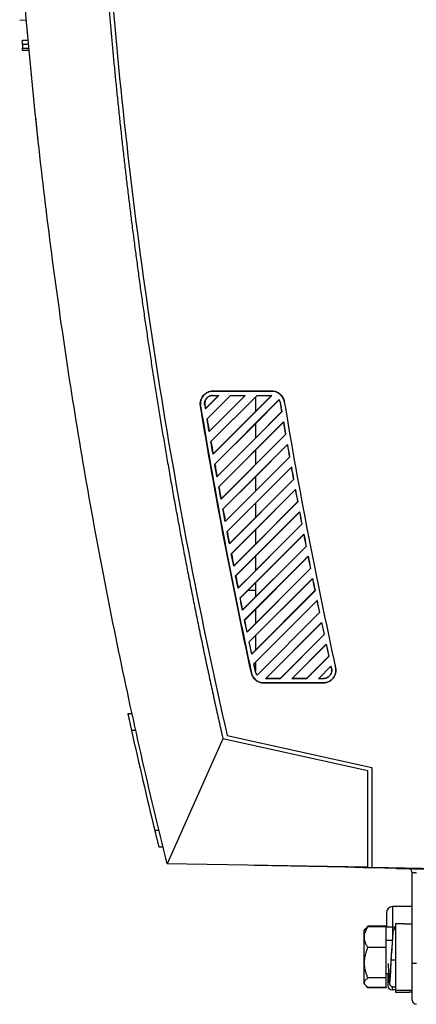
# Model space of a CAD drawing. Header units: millimetres. Extents: x -945 to 1227, y -951 to 1232.
# Tile 119 of 171: x 592 to 687, y -166 to 70. Entities that reach past the tile are written whole.
import ezdxf

# ---------------------------------------------------------------- set-up
doc = ezdxf.new("R2010")
doc.units = ezdxf.units.MM

msp = doc.modelspace()

# ---------------------------------------------------------------- linework, layer by layer
at = {"color": 7, "linetype": 'Continuous', "lineweight": 25}
for p, q in [((591.765, 69.942), (593.382, 69.829)), ((592.42, 64.019), (592.437, 63.019)), ((592.421, 64.019), (592.429, 65.019)), ((592.445, 62.519), (592.437, 63.019)), ((639.622, -20.211), (636.385, -23.448)), ((636.401, -23.399), (639.563, -20.235)), ((636.788, -25.874), (642.45, -20.211)), ((642.461, -20.236), (636.813, -25.882)), ((645.985, -20.211), (637.297, -28.899)), ((637.313, -28.85), (645.921, -20.237)), ((637.71, -31.315), (648.813, -20.211)), ((648.419, -20.643), (637.735, -31.324)), ((638.191, -19.193), (652.381, -19.193)), ((638.208, -19.211), (638.191, -19.193)), ((652.398, -19.211), (638.208, -19.211)), ((638.208, -20.211), (639.622, -20.211)), ((638.208, -20.235), (638.208, -20.211)), ((638.208, -20.235), (639.563, -20.235)), ((652.348, -20.211), (638.231, -34.33)), ((638.652, -36.737), (654.145, -21.241)), ((639.622, -20.211), (639.563, -20.235)), ((642.45, -20.211), (645.985, -20.211)), ((642.461, -20.236), (642.45, -20.211)), ((642.461, -20.236), (645.921, -20.237)), ((645.985, -20.211), (645.921, -20.237)), ((652.264, -20.245), (648.419, -24.091)), ((648.419, -20.654), (648.827, -20.245)), ((648.419, -20.643), (648.419, -24.102)), ((648.813, -20.211), (652.348, -20.211)), ((648.827, -20.245), (648.813, -20.211)), ((648.827, -20.245), (652.264, -20.245)), ((652.348, -20.211), (652.264, -20.245)), ((652.398, -19.211), (652.381, -19.193)), ((654.137, -21.299), (654.145, -21.241)), ((635.248, -22.697), (635.213, -22.7)), ((636.234, -22.535), (636.258, -22.531)), ((636.401, -23.399), (636.385, -23.448)), ((648.419, -27.018), (654.137, -21.299)), ((654.371, -21.882), (654.337, -21.888)), ((654.371, -21.882), (654.754, -24.169)), ((655.357, -21.715), (655.358, -21.718)), ((636.788, -25.874), (636.813, -25.882)), ((638.247, -34.28), (648.419, -24.102)), ((654.754, -24.169), (639.185, -39.74)), ((654.716, -24.157), (648.419, -30.455)), ((654.754, -24.169), (654.716, -24.157)), ((648.419, -27.007), (638.678, -36.745)), ((639.616, -42.137), (655.163, -26.588)), ((648.419, -33.382), (655.14, -26.66)), ((648.419, -27.007), (648.419, -30.466)), ((639.201, -39.689), (648.419, -30.466)), ((655.681, -29.605), (640.159, -45.129)), ((655.643, -29.594), (648.419, -36.819)), ((637.71, -31.315), (637.735, -31.324)), ((640.599, -47.518), (656.099, -32.015)), ((648.419, -39.746), (656.076, -32.087)), ((648.419, -33.371), (639.642, -42.146)), ((656.628, -35.021), (641.154, -50.498)), ((648.419, -33.371), (648.419, -36.83)), ((656.591, -35.01), (648.419, -43.183)), ((640.175, -45.078), (648.419, -36.83)), ((641.603, -52.878), (657.056, -37.422)), ((648.419, -46.11), (657.034, -37.494)), ((648.419, -39.735), (640.626, -47.526)), ((648.419, -39.735), (648.419, -43.194)), ((639.616, -42.137), (639.642, -42.146)), ((657.597, -40.416), (642.169, -55.847)), ((657.559, -40.405), (648.419, -49.547)), ((641.17, -50.447), (648.419, -43.194)), ((642.626, -58.218), (658.034, -42.808)), ((648.419, -52.474), (658.012, -42.879)), ((648.419, -46.099), (641.63, -52.886)), ((658.586, -45.791), (643.204, -61.176)), ((658.549, -45.779), (648.419, -55.911)), ((648.419, -46.099), (648.419, -49.558)), ((658.586, -45.791), (658.549, -45.779)), ((640.599, -47.518), (640.626, -47.526)), ((642.185, -55.796), (648.419, -49.558)), ((643.67, -63.538), (659.033, -48.173)), ((648.419, -58.838), (659.011, -48.245)), ((659.596, -51.145), (644.258, -66.486)), ((659.558, -51.134), (648.419, -62.275)), ((641.603, -52.878), (641.63, -52.886)), ((648.419, -52.463), (642.654, -58.226)), ((644.733, -68.839), (660.051, -53.518)), ((648.419, -52.463), (648.419, -55.922)), ((648.419, -65.202), (660.029, -53.589)), ((643.219, -61.124), (648.419, -55.922)), ((660.626, -56.479), (645.332, -71.775)), ((660.588, -56.468), (645.353, -71.705)), ((660.626, -56.479), (660.588, -56.468)), ((648.419, -58.827), (643.698, -63.547)), ((645.816, -74.12), (661.09, -58.843)), ((645.854, -74.132), (661.069, -58.914)), ((648.419, -58.827), (648.419, -62.286)), ((643.67, -63.538), (643.698, -63.547)), ((644.274, -66.433), (648.419, -62.286)), ((661.676, -61.793), (646.425, -77.046)), ((661.638, -61.781), (646.446, -76.976)), ((648.419, -65.191), (646.675, -66.934)), ((646.917, -79.382), (662.149, -64.148)), ((646.955, -79.393), (662.128, -64.219)), ((648.419, -65.191), (648.419, -66.934)), ((644.771, -68.85), (646.687, -66.934)), ((646.675, -66.934), (646.687, -66.934)), ((646.675, -66.934), (648.419, -66.934)), ((646.687, -66.934), (648.419, -66.934)), ((662.746, -67.087), (647.538, -82.297)), ((662.708, -67.076), (647.559, -82.227)), ((648.419, -66.934), (648.419, -66.934)), ((648.419, -67.109), (648.419, -68.638)), ((662.746, -67.087), (662.708, -67.076)), ((648.038, -84.625), (663.227, -69.433)), ((648.077, -84.636), (663.206, -69.504)), ((648.419, -71.566), (648.419, -75.002)), ((663.835, -72.361), (648.813, -87.386)), ((663.797, -72.35), (648.817, -87.332)), ((645.816, -74.12), (645.854, -74.132)), ((650.816, -88.211), (664.326, -74.699)), ((650.901, -88.176), (664.305, -74.769)), ((648.419, -77.93), (648.419, -81.366)), ((664.906, -77.605), (654.337, -88.176)), ((664.944, -77.616), (654.351, -88.211)), ((657.179, -88.211), (665.443, -79.945)), ((657.264, -88.176), (665.423, -80.015)), ((648.475, -86.636), (648.038, -84.625)), ((648.038, -84.625), (648.077, -84.636)), ((648.419, -84.294), (648.419, -86.215)), ((666.034, -82.84), (660.7, -88.176)), ((666.073, -82.851), (660.714, -88.211)), ((666.073, -82.851), (666.034, -82.84)), ((647.498, -86.849), (647.463, -86.853)), ((648.475, -86.636), (648.509, -86.629)), ((648.817, -87.332), (648.813, -87.386)), ((663.542, -88.211), (666.58, -85.172)), ((663.627, -88.176), (666.56, -85.242)), ((666.56, -85.242), (666.58, -85.172)), ((666.714, -85.78), (666.68, -85.788)), ((667.691, -85.565), (667.69, -85.561)), ((650.412, -89.228), (650.429, -89.211)), ((664.743, -89.228), (650.412, -89.228)), ((650.429, -89.211), (664.761, -89.211)), ((650.816, -88.211), (650.901, -88.176)), ((654.351, -88.211), (650.816, -88.211)), ((654.337, -88.176), (650.901, -88.176)), ((654.337, -88.176), (654.351, -88.211)), ((657.179, -88.211), (657.264, -88.176)), ((660.714, -88.211), (657.179, -88.211)), ((660.7, -88.176), (657.264, -88.176)), ((660.7, -88.176), (660.714, -88.211)), ((663.542, -88.211), (663.627, -88.176)), ((664.761, -88.211), (663.542, -88.211)), ((663.627, -88.176), (664.761, -88.176)), ((664.761, -89.211), (664.743, -89.228)), ((664.761, -88.176), (664.761, -88.211)), ((618.786, -96.643), (617.762, -96.643)), ((619.672, -100.642), (618.647, -100.643)), ((640.625, -102.638), (627.233, -132.641)), ((675.415, -110.306), (640.625, -102.638)), ((641.622, -101.835), (676.419, -109.545)), ((676.419, -109.545), (676.419, -133.53)), ((625.262, -124.641), (624.233, -124.642)), ((626.241, -128.641), (625.211, -128.641)), ((675.419, -133.473), (627.233, -132.641)), ((648.14, -133.036), (648.131, -133.002)), ((674.419, -133.495), (648.14, -133.036)), ((672.125, -133.461), (672.052, -133.454)), ((679.484, -133.653), (673.098, -133.486)), ((674.419, -133.456), (674.419, -133.495)), ((674.419, -133.495), (676.419, -133.53)), ((714.419, -134.193), (676.419, -133.53)), ((682.125, -133.629), (682.226, -133.691)), ((683.38, -133.755), (693.119, -134.011)), ((686.119, -156.511), (686.119, -134.801)), ((686.119, -142.901), (681.403, -142.901)), ((674.503, -148.691), (674.885, -148.244)), ((674.503, -148.691), (674.503, -161.33)), ((675.111, -147.978), (674.885, -148.244)), ((675.465, -147.617), (675.135, -147.999)), ((675.332, -147.852), (675.465, -147.617)), ((679.803, -147.617), (675.465, -147.617)), ((679.803, -147.736), (675.465, -147.736)), ((679.803, -147.657), (679.803, -147.617)), ((679.803, -152.758), (679.803, -147.736)), ((681.403, -147.801), (679.903, -147.801)), ((682.119, -147.801), (681.403, -147.801)), ((684.219, -147.061), (682.119, -147.061)), ((682.119, -147.061), (682.119, -162.961)), ((684.219, -147.061), (686.119, -147.061)), ((681.307, -151.011), (679.803, -151.011)), ((679.803, -152.758), (675.465, -152.758)), ((679.803, -160.032), (679.803, -152.758)), ((681.195, -153.07), (681.143, -154.144)), ((681.075, -155.499), (681.104, -154.998)), ((686.119, -156.511), (687.093, -156.511)), ((679.803, -160.032), (675.465, -160.032)), ((680.842, -159.011), (679.803, -159.011)), ((679.803, -162.285), (679.803, -160.032)), ((674.503, -161.33), (674.885, -161.777)), ((675.465, -162.404), (675.135, -162.022)), ((679.803, -162.285), (675.465, -162.285)), ((679.803, -162.404), (675.465, -162.404)), ((679.803, -162.404), (679.803, -162.285)), ((682.119, -162.911), (681.249, -162.911)), ((682.119, -162.961), (684.219, -162.961)), ((682.119, -162.961), (682.119, -163.461)), ((684.219, -162.961), (686.119, -162.961)), ((682.119, -163.461), (685.349, -163.461)), ((686.119, -163.461), (685.349, -163.461))]:
    msp.add_line(p, q, dxfattribs=at)
at = {"color": 250, "linetype": 'Continuous', "lineweight": 25}
for p, q in [((681.403, -142.901), (681.403, -147.801)), ((681.403, -147.801), (681.403, -149.759)), ((681.075, -155.605), (681.103, -155.016)), ((681.249, -162.138), (681.249, -162.911))]:
    msp.add_line(p, q, dxfattribs=at)
at = {"color": 7, "linetype": 'Continuous', "lineweight": 25, "flags": 128}
for points in [[(655.163, -26.588), (655.15, -26.628), (655.14, -26.66)], [(637.297, -28.899), (637.306, -28.872), (637.313, -28.85)], [(655.643, -29.594), (655.664, -29.6), (655.681, -29.605)], [(656.099, -32.015), (656.086, -32.056), (656.076, -32.087)], [(638.231, -34.33), (638.24, -34.302), (638.247, -34.28)], [(656.591, -35.01), (656.612, -35.016), (656.628, -35.021)], [(638.678, -36.745), (638.664, -36.74), (638.652, -36.737)], [(657.056, -37.422), (657.044, -37.462), (657.034, -37.494)], [(639.185, -39.74), (639.194, -39.711), (639.201, -39.689)], [(657.559, -40.405), (657.581, -40.411), (657.597, -40.416)], [(658.034, -42.808), (658.022, -42.848), (658.012, -42.879)], [(640.159, -45.129), (640.168, -45.101), (640.175, -45.078)], [(659.033, -48.173), (659.02, -48.213), (659.011, -48.245)], [(641.154, -50.498), (641.163, -50.469), (641.17, -50.447)], [(659.558, -51.134), (659.579, -51.14), (659.596, -51.145)], [(660.051, -53.518), (660.039, -53.558), (660.029, -53.589)], [(642.169, -55.847), (642.178, -55.818), (642.185, -55.796)], [(642.654, -58.226), (642.638, -58.222), (642.626, -58.218)], [(661.09, -58.843), (661.078, -58.883), (661.069, -58.914)], [(643.204, -61.176), (643.212, -61.147), (643.219, -61.124)], [(661.638, -61.781), (661.659, -61.788), (661.676, -61.793)], [(662.149, -64.148), (662.137, -64.188), (662.128, -64.219)], [(644.258, -66.486), (644.267, -66.456), (644.274, -66.433)], [(644.771, -68.85), (644.75, -68.844), (644.733, -68.839)], [(663.227, -69.433), (663.216, -69.473), (663.206, -69.504)], [(645.332, -71.775), (645.344, -71.736), (645.353, -71.705)], [(663.797, -72.35), (663.818, -72.356), (663.835, -72.361)], [(664.326, -74.699), (664.314, -74.738), (664.305, -74.769)], [(646.425, -77.046), (646.437, -77.006), (646.446, -76.976)], [(664.906, -77.605), (664.927, -77.611), (664.944, -77.616)], [(646.955, -79.393), (646.934, -79.387), (646.917, -79.382)], [(665.443, -79.945), (665.432, -79.984), (665.423, -80.015)], [(647.538, -82.297), (647.549, -82.258), (647.559, -82.227)], [(682.406, -133.73), (682.31, -133.718), (682.223, -133.69)]]:
    msp.add_lwpolyline(points, dxfattribs=at)
at = {"color": 250, "linetype": 'Continuous', "lineweight": 25, "flags": 128}
msp.add_lwpolyline([(673.096, -133.472), (673.096, -133.477), (673.098, -133.486)], dxfattribs=at)
at = {"color": 7, "linetype": 'Continuous', "lineweight": 25}
for centre, radius, start, end in [((1888.508, 182.295), 1301, 192.560886, 193.646066), ((685.119, -134.801), 1, 0, 88.5), ((681.403, -144.401), 1.5, 90, 180), ((681.249, -161.911), 1, 180, 270), ((687.119, -165.353), 1, 180, 268.5)]:
    msp.add_arc(centre, radius, start, end, dxfattribs=at)
at = {"color": 250, "linetype": 'Continuous', "lineweight": 25}
for centre, radius, start, end in [((679.796, -133.597), 0.316, 177.54616, 190.3391), ((684.014, -133.671), 0.64, 178.20657, 187.57147)]:
    msp.add_arc(centre, radius, start, end, dxfattribs=at)
at = {"color": 7, "linetype": 'Continuous', "lineweight": 25}
for points, knots in [([(610.546, 236.999), (609.357, 208.67), (609.108, 180.237), (610.512, 123.356), (612.165, 94.906), (617.367, 38.182), (620.917, 9.907), (629.883, -46.281), (635.299, -74.194), (641.622, -101.835)], [0, 0, 0, 0, 0.25, 0.25, 0.5, 0.5, 0.75, 0.75, 1, 1, 1, 1]), ([(627.233, -132.641), (622.852, -115.098), (618.84, -97.473), (613.374, -70.912), (611.643, -62.037), (608.369, -44.258), (606.825, -35.352), (603.923, -17.51), (602.564, -8.571), (600.034, 9.331), (598.863, 18.293), (595.629, 45.215), (593.848, 63.214), (592.442, 81.235)], [0, 0, 0, 0, 0.25, 0.25, 0.375, 0.375, 0.5, 0.5, 0.625, 0.625, 0.75, 0.75, 1, 1, 1, 1]), ([(612.801, 77.553), (612.898, 76.379), (613.093, 74.025), (613.399, 70.486), (613.716, 66.928), (614.045, 63.352), (614.385, 59.758), (614.738, 56.145), (615.103, 52.515), (615.48, 48.866), (615.87, 45.199), (616.272, 41.514), (616.687, 37.811), (617.115, 34.09), (617.557, 30.352), (618.011, 26.595), (618.479, 22.821), (618.961, 19.029), (619.457, 15.22), (619.967, 11.392), (620.491, 7.548), (621.029, 3.685), (621.582, -0.194), (622.149, -4.091), (622.731, -8.005), (623.329, -11.937), (623.941, -15.886), (624.569, -19.851), (625.212, -23.834), (625.872, -27.834), (626.547, -31.851), (627.238, -35.884), (627.945, -39.934), (628.669, -44.001), (629.409, -48.085), (630.166, -52.185), (630.94, -56.302), (631.731, -60.434), (632.54, -64.584), (633.366, -68.749), (634.209, -72.931), (635.071, -77.128), (635.95, -81.342), (636.848, -85.571), (637.764, -89.816), (638.698, -94.077), (639.651, -98.354), (640.3, -101.208), (640.625, -102.638)], [0, 0, 0, 0, 0.0193625, 0.0388306, 0.0584043, 0.0780837, 0.0978687, 0.1177593, 0.1377556, 0.1578575, 0.178065, 0.1983781, 0.2187969, 0.2393213, 0.2599513, 0.2806869, 0.3015282, 0.3224751, 0.3435277, 0.3646858, 0.3859496, 0.407319, 0.4287941, 0.4503748, 0.4720611, 0.493853, 0.5157506, 0.5377538, 0.5598626, 0.5820771, 0.6043972, 0.6268229, 0.6493542, 0.6719912, 0.6947338, 0.717582, 0.7405359, 0.7635954, 0.7867605, 0.8100313, 0.8334077, 0.8568897, 0.8804773, 0.9041706, 0.9279695, 0.951874, 0.9758842, 1, 1, 1, 1]), ([(593.9, 64.019), (593.857, 64.019), (593.771, 64.019), (593.646, 64.019), (593.526, 64.019), (593.41, 64.019), (593.3, 64.019), (593.196, 64.019), (593.098, 64.019), (592.975, 64.019), (592.836, 64.019), (592.693, 64.019), (592.575, 64.019), (592.488, 64.019), (592.431, 64.019), (592.424, 64.019), (592.421, 64.019)], [0, 0, 0, 0, 0.0515685, 0.1026694, 0.1533028, 0.2034689, 0.2531676, 0.3023992, 0.3511638, 0.3994614, 0.4950159, 0.5923835, 0.691565, 0.7925611, 0.8953726, 1, 1, 1, 1]), ([(592.429, 65.019), (592.43, 65.019), (592.432, 65.019), (592.444, 65.019), (592.463, 65.019), (592.491, 65.019), (592.526, 65.019), (592.6, 65.019), (592.745, 65.019), (593.003, 65.019), (593.32, 65.019), (593.6, 65.019), (593.768, 65.019), (593.809, 65.019)], [0, 0, 0, 0, 0.0502576, 0.1001411, 0.1498481, 0.1995779, 0.2495297, 0.2999002, 0.4619128, 0.6243133, 0.7862666, 0.9486101, 1, 1, 1, 1]), ([(593.991, 63.019), (593.773, 63.019), (593.567, 63.019), (593.19, 63.019), (593.018, 63.019), (592.594, 63.019), (592.438, 63.019), (592.438, 63.019)], [0, 0, 0, 0, 0.25, 0.25, 0.5, 0.5, 1, 1, 1, 1]), ([(594.038, 62.519), (593.996, 62.519), (593.913, 62.519), (593.79, 62.519), (593.59, 62.519), (593.322, 62.519), (593.02, 62.519), (592.768, 62.519), (592.602, 62.519), (592.505, 62.519), (592.452, 62.519), (592.446, 62.519), (592.443, 62.519)], [0, 0, 0, 0, 0.0469773, 0.093939, 0.1410936, 0.2822587, 0.4263722, 0.5702687, 0.711651, 0.8070055, 0.9025454, 1, 1, 1, 1]), ([(596.192, 41.163), (596.192, 41.164), (596.192, 41.165), (596.19, 41.178), (596.188, 41.197), (596.185, 41.225), (596.179, 41.278), (596.168, 41.376), (596.15, 41.547), (596.126, 41.763), (596.089, 42.109), (596.031, 42.646), (595.96, 43.302), (595.898, 43.883), (595.848, 44.344), (595.797, 44.826), (595.75, 45.268), (595.708, 45.664), (595.672, 46.009), (595.647, 46.24), (595.635, 46.356)], [0, 0, 0, 0, 0.0250037, 0.049959, 0.0749023, 0.09987, 0.1248986, 0.1874408, 0.2500678, 0.3123125, 0.3746513, 0.4998052, 0.6242094, 0.6867774, 0.7494477, 0.8117551, 0.8741583, 0.9161132, 0.9580047, 1, 1, 1, 1]), ([(635.213, -22.7), (635.142, -22.27), (635.166, -21.824), (635.399, -20.984), (635.608, -20.59), (636.173, -19.925), (636.528, -19.655), (637.319, -19.289), (637.755, -19.193), (638.191, -19.193)], [0, 0, 0, 0, 0.25, 0.25, 0.5, 0.5, 0.75, 0.75, 1, 1, 1, 1]), ([(638.208, -19.211), (637.775, -19.211), (637.341, -19.306), (636.555, -19.67), (636.202, -19.938), (635.641, -20.599), (635.433, -20.991), (635.201, -21.827), (635.177, -22.269), (635.248, -22.697)], [0, 0, 0, 0, 0.25, 0.25, 0.5, 0.5, 0.75, 0.75, 1, 1, 1, 1]), ([(636.234, -22.535), (636.228, -22.489), (636.215, -22.396), (636.208, -22.255), (636.211, -22.113), (636.224, -21.97), (636.248, -21.827), (636.305, -21.589), (636.427, -21.269), (636.671, -20.906), (636.99, -20.606), (637.327, -20.409), (637.645, -20.288), (637.925, -20.223), (638.114, -20.215), (638.208, -20.211)], [0, 0, 0, 0, 0.04069013, 0.08135537, 0.12221773, 0.16349607, 0.2054027, 0.24814059, 0.37560989, 0.50001377, 0.62411119, 0.75193331, 0.83642604, 0.91853828, 1, 1, 1, 1]), ([(638.208, -20.235), (638.064, -20.234), (637.923, -20.252), (637.646, -20.315), (637.509, -20.363), (637.25, -20.482), (637.128, -20.555), (636.898, -20.726), (636.793, -20.824), (636.609, -21.04), (636.529, -21.16), (636.398, -21.414), (636.346, -21.547), (636.27, -21.822), (636.246, -21.965), (636.228, -22.247), (636.234, -22.389), (636.258, -22.531)], [0, 0, 0, 0, 0.125, 0.125, 0.25, 0.25, 0.375, 0.375, 0.5, 0.5, 0.625, 0.625, 0.75, 0.75, 0.875, 0.875, 1, 1, 1, 1]), ([(652.381, -19.193), (652.734, -19.193), (653.088, -19.256), (653.752, -19.499), (654.062, -19.68), (654.601, -20.137), (654.83, -20.413), (655.179, -21.028), (655.299, -21.367), (655.357, -21.715)], [0, 0, 0, 0, 0.25, 0.25, 0.5, 0.5, 0.75, 0.75, 1, 1, 1, 1]), ([(655.358, -21.718), (655.3, -21.372), (655.181, -21.035), (654.834, -20.424), (654.606, -20.149), (654.07, -19.695), (653.761, -19.515), (653.101, -19.273), (652.75, -19.211), (652.398, -19.211)], [0, 0, 0, 0, 0.25, 0.25, 0.5, 0.5, 0.75, 0.75, 1, 1, 1, 1]), ([(650.412, -89.228), (650.071, -89.228), (649.73, -89.17), (649.086, -88.943), (648.784, -88.774), (648.253, -88.346), (648.024, -88.087), (647.665, -87.507), (647.536, -87.186), (647.463, -86.853)], [0, 0, 0, 0, 0.25, 0.25, 0.5, 0.5, 0.75, 0.75, 1, 1, 1, 1]), ([(647.498, -86.849), (647.57, -87.18), (647.699, -87.499), (648.055, -88.076), (648.283, -88.334), (648.811, -88.759), (649.111, -88.927), (649.751, -89.152), (650.09, -89.211), (650.429, -89.211)], [0, 0, 0, 0, 0.25, 0.25, 0.5, 0.5, 0.75, 0.75, 1, 1, 1, 1]), ([(667.69, -85.561), (667.787, -86), (667.784, -86.461), (667.579, -87.336), (667.377, -87.75), (666.814, -88.451), (666.453, -88.737), (665.642, -89.126), (665.193, -89.228), (664.743, -89.228)], [0, 0, 0, 0, 0.25, 0.25, 0.5, 0.5, 0.75, 0.75, 1, 1, 1, 1]), ([(664.761, -89.211), (665.208, -89.211), (665.654, -89.109), (666.46, -88.723), (666.819, -88.438), (667.379, -87.742), (667.58, -87.33), (667.784, -86.46), (667.787, -86.002), (667.691, -85.565)], [0, 0, 0, 0, 0.25, 0.25, 0.5, 0.5, 0.75, 0.75, 1, 1, 1, 1]), ([(666.714, -85.78), (666.722, -85.816), (666.736, -85.889), (666.751, -85.999), (666.759, -86.111), (666.762, -86.26), (666.751, -86.447), (666.7, -86.741), (666.573, -87.094), (666.333, -87.474), (666.014, -87.79), (665.696, -87.99), (665.42, -88.103), (665.204, -88.164), (664.984, -88.203), (664.835, -88.208), (664.761, -88.211)], [0, 0, 0, 0, 0.0310143, 0.0621091, 0.0933829, 0.1249325, 0.1877262, 0.250178, 0.3750428, 0.4999566, 0.6248768, 0.749774, 0.8121317, 0.8751961, 0.9377831, 1, 1, 1, 1]), ([(666.68, -85.788), (666.743, -86.071), (666.741, -86.373), (666.608, -86.944), (666.476, -87.214), (666.11, -87.669), (665.875, -87.856), (665.346, -88.109), (665.051, -88.176), (664.761, -88.176)], [0, 0, 0, 0, 0.25, 0.25, 0.5, 0.5, 0.75, 0.75, 1, 1, 1, 1]), ([(617.762, -96.643), (617.763, -96.644), (617.763, -96.646), (617.766, -96.661), (617.772, -96.685), (617.779, -96.719), (617.789, -96.763), (617.801, -96.816), (617.814, -96.879), (617.846, -97.022), (617.908, -97.304), (618.017, -97.8), (618.152, -98.412), (618.269, -98.943), (618.361, -99.356), (618.42, -99.618), (618.487, -99.922), (618.564, -100.268), (618.618, -100.514), (618.647, -100.643)], [0, 0, 0, 0, 0.0308893, 0.0618821, 0.0929819, 0.1241923, 0.1555168, 0.186959, 0.2185222, 0.2502099, 0.372078, 0.4997905, 0.6184041, 0.7492963, 0.7871418, 0.8311353, 0.8812766, 0.9375651, 1, 1, 1, 1]), ([(624.233, -124.642), (624.25, -124.709), (624.281, -124.836), (624.324, -125.015), (624.361, -125.168), (624.393, -125.298), (624.445, -125.51), (624.514, -125.796), (624.636, -126.297), (624.775, -126.867), (624.926, -127.48), (625.047, -127.976), (625.125, -128.292), (625.169, -128.471), (625.193, -128.569), (625.208, -128.63), (625.21, -128.638), (625.211, -128.641)], [0, 0, 0, 0, 0.0327631, 0.0616401, 0.0866306, 0.1077346, 0.1249518, 0.1911833, 0.2501616, 0.3816878, 0.4998024, 0.6277694, 0.7493124, 0.812766, 0.8756749, 0.9380743, 1, 1, 1, 1]), ([(672.125, -133.461), (672.125, -133.461), (672.229, -133.463), (672.588, -133.473), (672.841, -133.48), (673.098, -133.486)], [0, 0, 0, 0, 0.5, 0.5, 1, 1, 1, 1]), ([(682.406, -133.73), (682.406, -133.73), (682.38, -133.729), (682.306, -133.727), (682.257, -133.726), (682.234, -133.725), (682.218, -133.725), (682.211, -133.725), (682.054, -133.721), (681.838, -133.715), (681.413, -133.704), (681.183, -133.698), (680.885, -133.69), (680.729, -133.686), (680.66, -133.684), (680.614, -133.683), (680.589, -133.682), (680.221, -133.673), (679.86, -133.663), (679.484, -133.653)], [0, 0, 0, 0, 0.125, 0.1875, 0.21875, 0.234375, 0.234375, 0.25, 0.25, 0.5, 0.5, 0.625, 0.6875, 0.71875, 0.734375, 0.734375, 0.75, 0.75, 1, 1, 1, 1]), ([(682.406, -133.73), (682.406, -133.73), (682.51, -133.733), (682.869, -133.742), (683.122, -133.749), (683.38, -133.755)], [0, 0, 0, 0, 0.5, 0.5, 1, 1, 1, 1]), ([(687.093, -134.852), (687.06, -134.851), (686.997, -134.847), (686.905, -134.843), (686.819, -134.838), (686.74, -134.834), (686.667, -134.83), (686.602, -134.827), (686.543, -134.824), (686.49, -134.821), (686.444, -134.818), (686.368, -134.814), (686.273, -134.809), (686.184, -134.805), (686.129, -134.802), (686.122, -134.802), (686.119, -134.801)], [0, 0, 0, 0, 0.0634459, 0.1239163, 0.181411, 0.2359297, 0.2874723, 0.3360386, 0.3816284, 0.4242417, 0.4638783, 0.5005383, 0.6303683, 0.7568823, 0.8800895, 1, 1, 1, 1]), ([(679.903, -144.401), (679.903, -144.401), (679.903, -144.436), (679.903, -144.574), (679.903, -144.675), (679.903, -144.926), (679.903, -145.076), (679.903, -145.402), (679.903, -145.579), (679.903, -146.123), (679.903, -146.5), (679.903, -147.197), (679.903, -147.517), (679.903, -147.801)], [0, 0, 0, 0, 0.125, 0.125, 0.25, 0.25, 0.375, 0.375, 0.5, 0.5, 0.75, 0.75, 1, 1, 1, 1]), ([(675.465, -152.758), (675.413, -152.675), (675.311, -152.51), (675.173, -152.262), (675.05, -152.017), (674.941, -151.775), (674.837, -151.507), (674.744, -151.215), (674.645, -150.787), (674.594, -150.247), (674.646, -149.709), (674.743, -149.285), (674.853, -148.938), (675.008, -148.56), (675.214, -148.148), (675.38, -147.876), (675.465, -147.736)], [0, 0, 0, 0, 0.0523593, 0.1033388, 0.1531175, 0.2018971, 0.2499028, 0.3128943, 0.3748635, 0.5005606, 0.6246574, 0.686244, 0.7487618, 0.8296011, 0.9130295, 1, 1, 1, 1]), ([(675.465, -147.736), (675.417, -147.771), (675.323, -147.839), (675.195, -147.942), (675.078, -148.043), (674.974, -148.143), (674.914, -148.21), (674.885, -148.244)], [0, 0, 0, 0, 0.20884985, 0.41264607, 0.61198193, 0.80752144, 1, 1, 1, 1]), ([(682.114, -147.951), (682.058, -147.976), (681.809, -148.087), (681.517, -148.606), (681.481, -149.025), (681.379, -149.934), (681.306, -150.99), (681.243, -152.077), (681.206, -152.84), (681.195, -153.07)], [0, 0, 0, 0, 0.0292972, 0.1290813, 0.3722227, 0.5286385, 0.7087632, 0.9121029, 1, 1, 1, 1]), ([(675.465, -160.032), (675.413, -159.912), (675.312, -159.674), (675.174, -159.315), (675.051, -158.962), (674.942, -158.611), (674.839, -158.225), (674.746, -157.803), (674.646, -157.183), (674.594, -156.398), (674.646, -155.613), (674.745, -154.992), (674.855, -154.489), (675.01, -153.943), (675.216, -153.351), (675.381, -152.958), (675.465, -152.758)], [0, 0, 0, 0, 0.05221787, 0.10306361, 0.15271456, 0.20137078, 0.24925509, 0.3120797, 0.37388349, 0.49963693, 0.62542103, 0.68739119, 0.75039817, 0.83072402, 0.91361418, 1, 1, 1, 1]), ([(681.103, -155.016), (681.132, -154.376), (681.162, -153.687), (681.193, -153.11), (681.195, -153.07)], [0, 0, 0, 0, 0.9303811, 1, 1, 1, 1]), ([(680.892, -158.381), (680.915, -158.071), (680.977, -157.27), (681.038, -156.172), (681.075, -155.499)], [0, 0, 0, 0, 0.3873409, 1, 1, 1, 1]), ([(681.075, -155.605), (681.075, -155.613), (681.086, -155.622), (681.15, -155.641), (681.203, -155.652), (681.374, -155.672), (681.493, -155.681), (681.784, -155.694), (681.954, -155.697), (682.119, -155.695)], [0, 0, 0, 0, 0.25, 0.25, 0.5, 0.5, 0.75, 0.75, 1, 1, 1, 1]), ([(686.119, -165.353), (686.119, -165.353), (686.119, -165.335), (686.119, -165.281), (686.119, -165.246), (686.119, -165.229), (686.119, -165.218), (686.119, -165.212), (686.119, -165.153), (686.119, -165.055), (686.119, -164.905), (686.119, -164.822), (686.119, -164.784), (686.119, -164.758), (686.119, -164.746), (686.119, -164.622), (686.119, -164.437), (686.119, -164.186), (686.119, -164.071), (686.119, -163.993), (686.119, -163.953), (686.119, -163.578), (686.119, -163.195), (686.119, -162.547), (686.119, -162.209), (686.119, -161.788), (686.119, -161.602), (686.119, -161.476), (686.119, -161.412), (686.119, -161.099), (686.119, -160.714), (686.119, -160.246), (686.119, -160.007), (686.119, -159.904), (686.119, -159.835), (686.119, -159.799), (686.119, -159.499), (686.119, -159.093), (686.119, -158.61), (686.119, -158.366), (686.119, -158.26), (686.119, -158.19), (686.119, -158.153), (686.119, -157.588), (686.119, -157.052), (686.119, -156.511)], [0, 0, 0, 0, 0.0625, 0.09375, 0.109375, 0.1171875, 0.1171875, 0.125, 0.125, 0.1875, 0.21875, 0.234375, 0.2421875, 0.2421875, 0.25, 0.25, 0.3125, 0.34375, 0.359375, 0.359375, 0.375, 0.375, 0.5, 0.5, 0.5625, 0.59375, 0.609375, 0.609375, 0.625, 0.625, 0.6875, 0.71875, 0.734375, 0.7421875, 0.7421875, 0.75, 0.75, 0.8125, 0.84375, 0.859375, 0.8671875, 0.8671875, 0.875, 0.875, 1, 1, 1, 1]), ([(674.885, -161.777), (674.86, -161.748), (674.812, -161.689), (674.752, -161.6), (674.702, -161.512), (674.664, -161.424), (674.622, -161.292), (674.604, -161.113), (674.655, -160.892), (674.772, -160.672), (674.951, -160.457), (675.181, -160.242), (675.369, -160.103), (675.465, -160.032)], [0, 0, 0, 0, 0.0512473, 0.1016859, 0.1515354, 0.2010275, 0.2504048, 0.374911, 0.4997734, 0.6223616, 0.74841, 0.8714208, 1, 1, 1, 1]), ([(680.249, -159.011), (680.249, -159.252), (680.249, -159.494), (680.249, -159.955), (680.249, -160.175), (680.249, -160.777), (680.249, -161.099), (680.249, -161.563), (680.249, -161.708), (680.249, -161.881), (680.249, -161.911), (680.249, -161.911)], [0, 0, 0, 0, 0.125, 0.125, 0.25, 0.25, 0.5, 0.5, 0.75, 0.75, 1, 1, 1, 1]), ([(680.407, -159.011), (680.41, -159.056), (680.437, -159.529), (680.486, -160.179), (680.588, -161.067), (680.625, -161.449), (680.868, -161.857), (681.127, -162.055), (681.401, -162.165), (681.727, -162.178), (681.992, -162.103), (682.107, -162.02), (682.134, -162.001)], [0, 0, 0, 0, 0.022715, 0.2384863, 0.4246417, 0.7018523, 0.7941635, 0.83418, 0.8784241, 0.9326896, 0.9841073, 1, 1, 1, 1]), ([(680.895, -158.381), (680.88, -158.564), (680.849, -158.961), (680.806, -159.389), (680.761, -159.691), (680.758, -159.712), (680.756, -159.72)], [0, 0, 0, 0, 0.24988432, 0.54227614, 0.82845749, 1, 1, 1, 1]), ([(675.465, -162.285), (675.417, -162.25), (675.323, -162.182), (675.195, -162.079), (675.078, -161.978), (674.974, -161.878), (674.914, -161.811), (674.885, -161.777)], [0, 0, 0, 0, 0.2088498, 0.4126461, 0.6119819, 0.8075214, 1, 1, 1, 1])]:
    msp.add_open_spline(points, degree=3, knots=knots, dxfattribs=at)
for points in [[(654.371, -21.882), (654.334, -21.661), (654.257, -21.442), (654.145, -21.241)], [(647.463, -86.853), (642.831, -65.578), (638.746, -44.185), (635.213, -22.7)], [(635.248, -22.697), (638.78, -44.181), (642.865, -65.575), (647.498, -86.849)], [(636.234, -22.535), (636.284, -22.839), (636.335, -23.144), (636.385, -23.448)], [(636.258, -22.531), (636.305, -22.821), (636.353, -23.11), (636.401, -23.399)], [(654.137, -21.299), (654.235, -21.485), (654.303, -21.686), (654.337, -21.888)], [(654.337, -21.888), (654.463, -22.644), (654.589, -23.401), (654.716, -24.157)], [(655.357, -21.715), (658.914, -43.1), (663.027, -64.391), (667.69, -85.561)], [(655.358, -21.718), (658.914, -43.103), (663.027, -64.395), (667.691, -85.565)], [(637.297, -28.899), (637.126, -27.891), (636.957, -26.882), (636.788, -25.874)], [(636.813, -25.882), (636.979, -26.871), (637.145, -27.861), (637.313, -28.85)], [(655.14, -26.66), (655.306, -27.638), (655.474, -28.616), (655.643, -29.594)], [(655.163, -26.588), (655.334, -27.594), (655.507, -28.6), (655.681, -29.605)], [(638.231, -34.33), (638.056, -33.325), (637.882, -32.32), (637.71, -31.315)], [(637.735, -31.324), (637.905, -32.309), (638.075, -33.295), (638.247, -34.28)], [(656.076, -32.087), (656.247, -33.062), (656.418, -34.036), (656.591, -35.01)], [(656.099, -32.015), (656.274, -33.017), (656.451, -34.019), (656.628, -35.021)], [(639.185, -39.74), (639.006, -38.739), (638.829, -37.738), (638.652, -36.737)], [(638.678, -36.745), (638.851, -37.727), (639.025, -38.708), (639.201, -39.689)], [(657.034, -37.494), (657.208, -38.464), (657.383, -39.435), (657.559, -40.405)], [(657.056, -37.422), (657.235, -38.42), (657.416, -39.418), (657.597, -40.416)], [(640.159, -45.129), (639.977, -44.132), (639.796, -43.135), (639.616, -42.137)], [(639.642, -42.146), (639.819, -43.123), (639.996, -44.101), (640.175, -45.078)], [(658.012, -42.879), (658.19, -43.846), (658.369, -44.813), (658.549, -45.779)], [(658.034, -42.808), (658.217, -43.802), (658.401, -44.797), (658.586, -45.791)], [(641.154, -50.498), (640.968, -49.505), (640.783, -48.511), (640.599, -47.518)], [(640.626, -47.526), (640.806, -48.5), (640.987, -49.474), (641.17, -50.447)], [(659.011, -48.245), (659.192, -49.208), (659.375, -50.171), (659.558, -51.134)], [(659.033, -48.173), (659.219, -49.164), (659.407, -50.155), (659.596, -51.145)], [(642.169, -55.847), (641.979, -54.857), (641.79, -53.868), (641.603, -52.878)], [(641.63, -52.886), (641.814, -53.856), (641.999, -54.826), (642.185, -55.796)], [(660.029, -53.589), (660.215, -54.549), (660.401, -55.508), (660.588, -56.468)], [(660.051, -53.518), (660.242, -54.505), (660.433, -55.492), (660.626, -56.479)], [(643.204, -61.176), (643.01, -60.19), (642.818, -59.204), (642.626, -58.218)], [(642.654, -58.226), (642.841, -59.193), (643.03, -60.158), (643.219, -61.124)], [(661.069, -58.914), (661.257, -59.87), (661.447, -60.826), (661.638, -61.781)], [(661.09, -58.843), (661.284, -59.827), (661.479, -60.81), (661.676, -61.793)], [(644.258, -66.486), (644.061, -65.503), (643.865, -64.521), (643.67, -63.538)], [(643.698, -63.547), (643.889, -64.509), (644.081, -65.471), (644.274, -66.433)], [(662.128, -64.219), (662.32, -65.171), (662.513, -66.124), (662.708, -67.076)], [(662.149, -64.148), (662.347, -65.128), (662.546, -66.108), (662.746, -67.087)], [(645.332, -71.775), (645.131, -70.797), (644.931, -69.818), (644.733, -68.839)], [(645.353, -71.705), (645.158, -70.754), (644.964, -69.802), (644.771, -68.85)], [(663.206, -69.504), (663.402, -70.453), (663.599, -71.401), (663.797, -72.35)], [(663.227, -69.433), (663.429, -70.41), (663.631, -71.386), (663.835, -72.361)], [(646.425, -77.046), (646.221, -76.071), (646.018, -75.096), (645.816, -74.12)], [(646.446, -76.976), (646.248, -76.028), (646.05, -75.08), (645.854, -74.132)], [(664.305, -74.769), (664.504, -75.715), (664.705, -76.66), (664.906, -77.605)], [(664.326, -74.699), (664.531, -75.672), (664.737, -76.644), (664.944, -77.616)], [(647.538, -82.297), (647.33, -81.326), (647.123, -80.354), (646.917, -79.382)], [(647.559, -82.227), (647.356, -81.283), (647.155, -80.338), (646.955, -79.393)], [(665.423, -80.015), (665.626, -80.957), (665.829, -81.899), (666.034, -82.84)], [(665.443, -79.945), (665.652, -80.914), (665.862, -81.883), (666.073, -82.851)], [(648.509, -86.629), (648.364, -85.965), (648.22, -85.3), (648.077, -84.636)], [(648.475, -86.636), (648.533, -86.902), (648.649, -87.16), (648.813, -87.386)], [(648.817, -87.332), (648.669, -87.118), (648.563, -86.876), (648.509, -86.629)], [(666.56, -85.242), (666.6, -85.424), (666.64, -85.606), (666.68, -85.788)], [(666.714, -85.78), (666.67, -85.578), (666.625, -85.375), (666.58, -85.172)], [(675.419, -133.473), (675.418, -125.751), (675.416, -118.029), (675.415, -110.306)]]:
    msp.add_open_spline(points, degree=3, dxfattribs=at)
at = {"color": 250, "linetype": 'Continuous', "lineweight": 25}
for points, knots in [([(680.404, -159.011), (680.44, -159.559), (680.515, -160.674), (680.625, -161.341), (680.737, -161.104), (680.852, -159.923), (680.962, -158.003), (681.038, -156.406), (681.075, -155.605)], [0, 0, 0, 0, 0.1623018, 0.3295543, 0.4968066, 0.66519, 0.8321302, 1, 1, 1, 1]), ([(680.293, -156.588), (680.329, -157.174), (680.402, -158.375), (680.513, -159.629), (680.625, -160.229), (680.738, -159.996), (680.827, -159.311), (680.878, -158.578), (680.892, -158.381)], [0, 0, 0, 0, 0.178914, 0.366901, 0.5548883, 0.7428753, 0.9308632, 1, 1, 1, 1])]:
    msp.add_open_spline(points, degree=3, knots=knots, dxfattribs=at)

doc.saveas('drawing.dxf')
